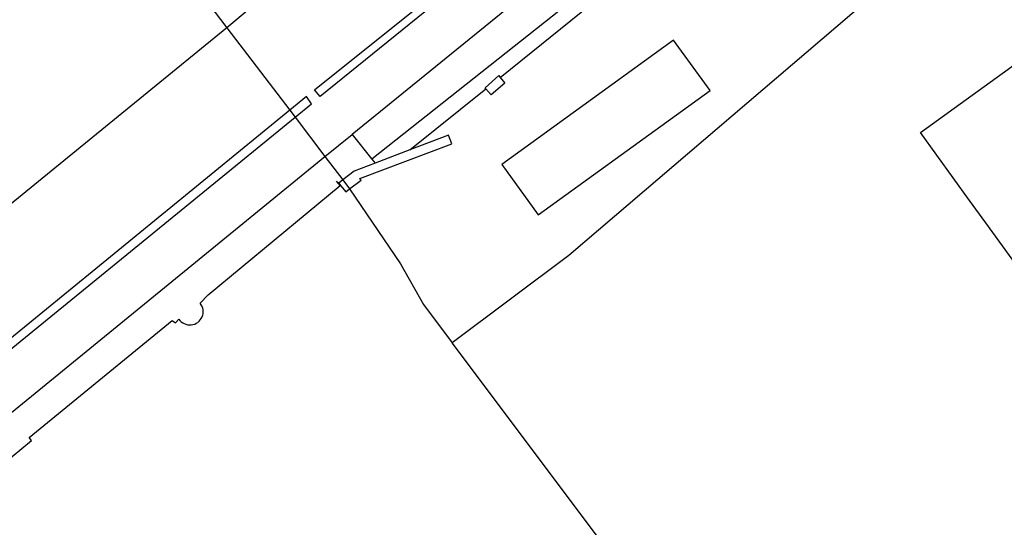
# Model space of a CAD drawing. Header units: metres. Extents: x 89795 to 94000, y 463250 to 466585.
# Tile 22 of 185: x 90917 to 90977, y 463872 to 463903. Entities that reach past the tile are written whole.
import ezdxf

# ---------------------------------------------------------------- set-up
doc = ezdxf.new("R2010")
doc.units = ezdxf.units.M
doc.layers.add('XXX_Background', color=3, linetype='Continuous')

msp = doc.modelspace()

# ---------------------------------------------------------------- linework, layer by layer
at = {"layer": 'XXX_Background'}
msp.add_lwpolyline([(90984.09, 463938.13, -0.33691), (90983.02, 463933.69), (90960.65, 463917.839), (90946.11, 463907.16), (90935.2, 463898.325), (90934.86, 463898.72)], format="xyb", close=True, dxfattribs=at)
for points in [[(91015.51, 463933.09, 0.272145), (91012.57, 463934), (91011.239, 463933.78), (91005.2, 463933.38), (91000, 463933.295), (90991.7, 463933.16, 0.092359), (90985.4, 463931.53), (90958.595, 463912.75), (90947.586, 463904.514), (90937.139, 463896.007)], [(91036.509, 463902.656), (91017.977, 463926.783), (91013.791, 463931.934), (91012.11, 463931.97), (91009.3, 463931.63), (91000, 463931.363), (90993.52, 463931.25, 0.106358), (90986.58, 463929.94), (90950.27, 463903.97), (90938.341, 463894.509)], [(91007.909, 463925.422, 0.136316), (91000, 463927.274), (90996.075, 463926.361), (90993.592, 463925.275), (90990.877, 463923.336), (90950.298, 463888.67), (90943.208, 463883.383)], [(90906.917, 463869.101), (90906.86, 463869.22), (90907.13, 463868.95), (90915.199, 463875.628), (90915.32, 463875.5), (90917.685, 463877.452), (90917.54, 463877.63), (90926.22, 463884.72), (90926.42, 463884.59), (90926.633, 463884.819, 1.046269), (90927.929, 463885.771), (90928.405, 463886.294), (90936.42, 463892.91), (90936.31, 463893.044), (90936.19, 463893.19), (90936.33, 463893.06)]]:
    msp.add_lwpolyline(points, format="xyb", dxfattribs=at)
for points in [[(91006.359, 463896.361), (91000, 463891.749), (90983.462, 463879.789), (90975.596, 463890.662), (90974.617, 463892.015), (90971.639, 463896.131), (91000, 463916.651), (91003.866, 463911.426)], [(90946.129, 463899.48), (90951.68, 463903.94), (90967.801, 463915.313)], [(90928.443, 463903.915), (90929.534, 463902.487)], [(90930.903, 463903.609), (90929.534, 463902.487)], [(90929.534, 463902.487), (90899.083, 463877.657)], [(90929.534, 463902.487), (90933.356, 463897.48)], [(90958.868, 463898.681), (90956.652, 463901.744), (90946.222, 463894.202), (90948.438, 463891.139), (90958.868, 463898.681)], [(90945.266, 463898.786), (90945.22, 463898.839), (90946.04, 463899.59), (90946.129, 463899.48)], [(90946.129, 463899.48), (90946.409, 463899.13), (90945.59, 463898.41), (90945.266, 463898.786)], [(90940.646, 463895.074), (90945.266, 463898.786)], [(90933.679, 463897.058), (90934.69, 463897.88), (90934.37, 463898.31), (90933.356, 463897.48)], [(90933.356, 463897.48), (90903.37, 463872.974)], [(90933.356, 463897.48), (90933.679, 463897.058)], [(90903.7, 463872.613), (90933.679, 463897.058)], [(90933.679, 463897.058), (90935.497, 463894.676)], [(90935.497, 463894.676), (90937.139, 463896.007)], [(90937.139, 463896.007), (90938.341, 463894.509)], [(90943.2, 463895.44), (90942.989, 463895.97), (90940.646, 463895.074)], [(90936.996, 463892.713), (90937.69, 463893.25), (90937.62, 463893.339), (90943.2, 463895.44)], [(90940.646, 463895.074), (90938.534, 463894.267)], [(90905.738, 463870.388), (90935.497, 463894.676)], [(90935.497, 463894.676), (90936.582, 463893.255)], [(90938.341, 463894.509), (90938.534, 463894.267)], [(90938.534, 463894.267), (90937.26, 463893.78), (90936.582, 463893.255)], [(90936.582, 463893.255), (90936.33, 463893.06)], [(90936.582, 463893.255), (90936.996, 463892.713)], [(90936.33, 463893.06), (90936.439, 463892.926), (90936.76, 463892.53), (90936.996, 463892.713)], [(90936.996, 463892.713), (90940.08, 463888.16), (90941.48, 463885.7), (90943.208, 463883.383)], [(90978.01, 463837.349), (90977.48, 463838.05), (90976.01, 463839.68), (90943.208, 463883.383)]]:
    msp.add_lwpolyline(points, dxfattribs=at)

doc.saveas('drawing.dxf')
